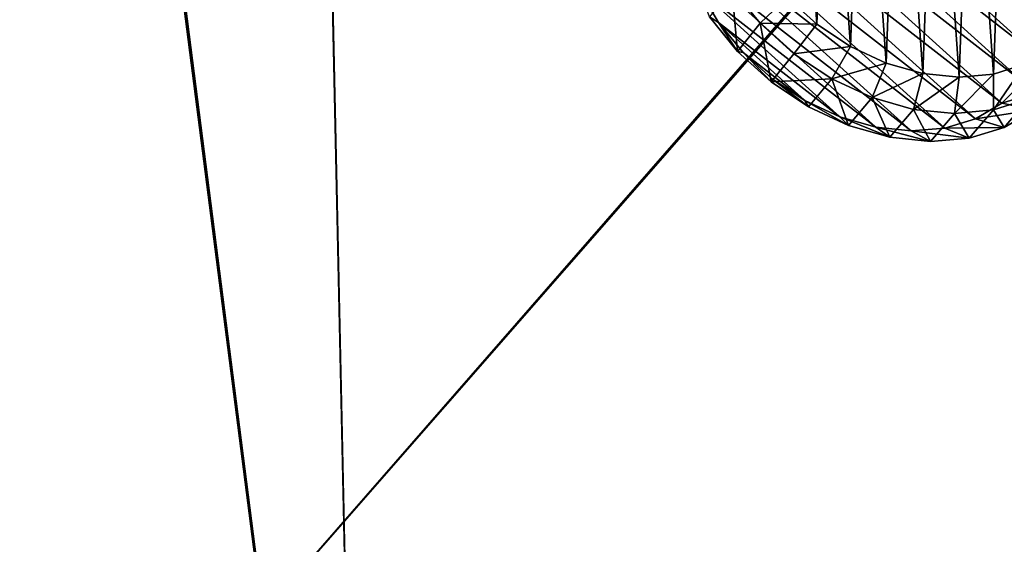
# Model space of a CAD drawing. Header units: metres. Extents: x -904 to 0, y -908 to 0.
# Tile 62 of 134: x -555 to -259, y -446 to -288. Entities that reach past the tile are written whole.
import ezdxf

# ---------------------------------------------------------------- set-up
doc = ezdxf.new("R2010")
doc.units = ezdxf.units.M

msp = doc.modelspace()

# ---------------------------------------------------------------- linework, layer by layer
at = {"layer": 'None012311'}
for points in [[(-297.830109, -60.486073, 123.897385), (-264.332214, -57.531643, 123.974747), (-63.008152, -302.295593, 117.565376)], [(-264.332214, -57.531643, 123.974747), (-243.170029, -56.729248, 123.995758), (-63.008152, -302.295593, 117.565376)], [(-63.008152, -302.295593, 117.565376), (-331.364288, -63.040817, 123.830482), (-297.830109, -60.486073, 123.897385)], [(-262.718689, -60.035652, 126.910202), (-296.668427, -62.81105, 126.837532), (-65.261642, -300.990356, 120.600586)], [(-65.261642, -300.990356, 120.600586), (-242.291733, -59.376686, 126.92746), (-262.718689, -60.035652, 126.910202)], [(-399.362701, -68.982285, 126.675926), (-65.261642, -300.990356, 120.600586), (-330.762848, -65.236298, 126.774025)], [(-398.51358, -66.948952, 123.728142), (-331.364288, -63.040817, 123.830482), (-63.008152, -302.295593, 117.565376)], [(-65.261642, -300.990356, 120.600586), (-296.668427, -62.81105, 126.837532), (-330.762848, -65.236298, 126.774025)], [(-465.701691, -69.252586, 123.667824), (-398.51358, -66.948952, 123.728142), (-69.298546, -367.238312, 115.864792)], [(-398.51358, -66.948952, 123.728142), (-66.409767, -334.739563, 116.715805), (-69.298546, -367.238312, 115.864792)], [(-66.409767, -334.739563, 116.715805), (-398.51358, -66.948952, 123.728142), (-63.008152, -302.295593, 117.565376)], [(-532.85614, -69.952972, 123.649483), (-845.314697, -356.196716, 116.153923), (-844.710205, -310.88327, 117.3405)], [(-845.314697, -356.196716, 116.153923), (-532.85614, -69.952972, 123.649483), (-452.00235, -701.143799, 107.12117)], [(-843.550476, -265.429565, 118.530746), (-532.85614, -69.952972, 123.649483), (-844.710205, -310.88327, 117.3405)], [(-452.00235, -703.006531, 110.073418), (-465.757965, -71.129059, 126.619713), (-533.266968, -71.798462, 126.602188)], [(-532.85614, -69.952972, 123.649483), (-465.701691, -69.252586, 123.667824), (-452.00235, -701.143799, 107.12117)], [(-71.333969, -367.13382, 118.868553), (-399.362701, -68.982285, 126.675926), (-465.757965, -71.129059, 126.619713)], [(-73.59713, -399.498657, 118.021057), (-465.757965, -71.129059, 126.619713), (-452.00235, -703.006531, 110.073418)], [(-73.59713, -399.498657, 118.021057), (-71.333969, -367.13382, 118.868553), (-465.757965, -71.129059, 126.619713)], [(-452.00235, -701.143799, 107.12117), (-465.701691, -69.252586, 123.667824), (-71.672775, -399.771973, 115.012871)], [(-465.701691, -69.252586, 123.667824), (-69.298546, -367.238312, 115.864792), (-71.672775, -399.771973, 115.012871)], [(-71.333969, -367.13382, 118.868553), (-68.556686, -334.277802, 119.72892), (-399.362701, -68.982285, 126.675926)], [(-68.556686, -334.277802, 119.72892), (-65.261642, -300.990356, 120.600586), (-399.362701, -68.982285, 126.675926)], [(-533.266968, -71.798462, 126.602188), (-842.252441, -311.199249, 120.333252), (-842.800293, -356.543121, 119.145882)], [(-533.266968, -71.798462, 126.602188), (-842.800293, -356.543121, 119.145882), (-452.00235, -703.006531, 110.073418)], [(-841.193481, -266.056061, 121.515373), (-842.252441, -311.199249, 120.333252), (-533.266968, -71.798462, 126.602188)], [(-844.886475, -445.980347, 113.802856), (-845.314697, -356.196716, 116.153923), (-452.00235, -701.143799, 107.12117)], [(-842.800293, -356.543121, 119.145882), (-842.353821, -446.758545, 116.783508), (-452.00235, -703.006531, 110.073418)], [(-75.414772, -432.511597, 117.156578), (-73.59713, -399.498657, 118.021057), (-452.00235, -703.006531, 110.073418)], [(-71.672775, -399.771973, 115.012871), (-73.531425, -432.316986, 114.160645), (-452.00235, -701.143799, 107.12117)], [(-73.531425, -432.316986, 114.160645), (-74.874588, -464.850952, 113.308716), (-452.00235, -701.143799, 107.12117)], [(-75.414772, -432.511597, 117.156578), (-452.00235, -703.006531, 110.073418), (-76.726997, -465.369781, 116.296158)], [(-464.463654, -702.286743, 107.09124), (-843.877563, -490.322754, 112.641716), (-844.886475, -445.980347, 113.802856)], [(-464.463654, -702.286743, 107.09124), (-844.886475, -445.980347, 113.802856), (-452.00235, -701.143799, 107.12117)]]:
    msp.add_3dface(points, dxfattribs=at)
at = {"layer": 'None012312'}
for points in [[(-720.775391, -194.321701, 2170), (-720.775391, -740.804871, 2170), (-244.002335, -194.321701, 2170)], [(-720.775391, -740.804871, 2170), (-194.320099, -740.804871, 2170), (-244.002335, -194.321701, 2170)], [(-244.002335, -195.267593, 2167.144043), (-195.265991, -740.003967, 2167.144043), (-720.775391, -740.003967, 2167.144043)], [(-720.775391, -740.003967, 2167.144043), (-720.775391, -195.267593, 2167.144043), (-244.002335, -195.267593, 2167.144043)]]:
    msp.add_3dface(points, dxfattribs=at)
at = {"layer": 'None012319'}
for points in [[(-301.527405, -198.664124, 1969.507813), (-311.889435, -199.605774, 1975.789917), (-305.089417, -296.299652, 2036.85022)], [(-294.308563, -301.31369, 2034.328857), (-301.527405, -198.664124, 1969.507813), (-305.089417, -296.299652, 2036.85022)], [(-290.604187, -199.776245, 1964.295166), (-301.527405, -198.664124, 1969.507813), (-294.308563, -301.31369, 2034.328857)], [(-311.889435, -199.605774, 1975.789917), (-321.292053, -202.565018, 1982.900391), (-315.172211, -289.58728, 2037.853149)], [(-305.089417, -296.299652, 2036.85022), (-311.889435, -199.605774, 1975.789917), (-315.172211, -289.58728, 2037.853149)], [(-283.243927, -304.436676, 2030.386108), (-290.604187, -199.776245, 1964.295166), (-294.308563, -301.31369, 2034.328857)], [(-279.539581, -202.899399, 1960.352539), (-290.604187, -199.776245, 1964.295166), (-283.243927, -304.436676, 2030.386108)], [(-315.172211, -289.58728, 2037.853149), (-321.292053, -202.565018, 1982.900391), (-324.169403, -281.434509, 2037.299316)], [(-272.32077, -305.548615, 2025.173462), (-279.539581, -202.899399, 1960.352539), (-283.243927, -304.436676, 2030.386108)], [(-268.758789, -207.913574, 1957.831421), (-279.539581, -202.899399, 1960.352539), (-272.32077, -305.548615, 2025.173462)], [(-261.958801, -304.606812, 2018.891235), (-268.758789, -207.913574, 1957.831421), (-272.32077, -305.548615, 2025.173462)], [(-258.67688, -214.625443, 1956.828491), (-268.758789, -207.913574, 1957.831421), (-261.958801, -304.606812, 2018.891235)], [(-252.556274, -301.6474, 2011.780762), (-258.67688, -214.625443, 1956.828491), (-261.958801, -304.606812, 2018.891235)], [(-335.294586, -220.7379, 1958.202148), (-326.204437, -217.694885, 1951.206055), (-245.856293, -290.418732, 1956.097046)], [(-245.856293, -290.418732, 1956.097046), (-326.204437, -217.694885, 1951.206055), (-245.330795, -280.703033, 1949.302612)], [(-343.08017, -225.61441, 1965.714844), (-335.294586, -220.7379, 1958.202148), (-248.462357, -299.330566, 1963.487915)], [(-248.462357, -299.330566, 1963.487915), (-335.294586, -220.7379, 1958.202148), (-245.856293, -290.418732, 1956.097046)], [(-349.266479, -232.139832, 1973.459839), (-343.08017, -225.61441, 1965.714844), (-253.050369, -307.101227, 1971.195313)], [(-253.050369, -307.101227, 1971.195313), (-343.08017, -225.61441, 1965.714844), (-248.462357, -299.330566, 1963.487915)], [(-353.619385, -240.0672, 1981.143921), (-349.266479, -232.139832, 1973.459839), (-259.446655, -313.436584, 1978.92749)], [(-259.446655, -313.436584, 1978.92749), (-349.266479, -232.139832, 1973.459839), (-253.050369, -307.101227, 1971.195313)], [(-355.974121, -249.096466, 1988.476318), (-353.619385, -240.0672, 1981.143921), (-267.409119, -318.096924, 1986.391846)], [(-267.409119, -318.096924, 1986.391846), (-353.619385, -240.0672, 1981.143921), (-259.446655, -313.436584, 1978.92749)], [(-356.241577, -258.885864, 1995.179443), (-355.974121, -249.096466, 1988.476318), (-276.636383, -320.905762, 1993.305908)], [(-276.636383, -320.905762, 1993.305908), (-355.974121, -249.096466, 1988.476318), (-267.409119, -318.096924, 1986.391846)], [(-354.411621, -269.064911, 2000.999634), (-356.241577, -258.885864, 1995.179443), (-286.779236, -321.756866, 1999.407837)], [(-286.779236, -321.756866, 1999.407837), (-356.241577, -258.885864, 1995.179443), (-276.636383, -320.905762, 1993.305908)], [(-350.553497, -279.248291, 2005.716675), (-354.411621, -269.064911, 2000.999634), (-297.453766, -320.617981, 2004.466919)], [(-297.453766, -320.617981, 2004.466919), (-354.411621, -269.064911, 2000.999634), (-286.779236, -321.756866, 1999.407837)], [(-340.828918, -278.782959, 2034.037964), (-347.59967, -287.404114, 2021.461426), (-339.097748, -297.798462, 2023.786987)], [(-332.283081, -289.267822, 2036.400146), (-324.169403, -281.434509, 2037.299316), (-340.828918, -278.782959, 2034.037964)], [(-332.283081, -289.267822, 2036.400146), (-340.828918, -278.782959, 2034.037964), (-339.097748, -297.798462, 2023.786987)], [(-344.813293, -289.050598, 2009.151855), (-347.59967, -287.404114, 2021.461426), (-350.553497, -279.248291, 2005.716675)], [(-344.813293, -289.050598, 2009.151855), (-350.553497, -279.248291, 2005.716675), (-308.255951, -317.532196, 2008.291504)], [(-308.255951, -317.532196, 2008.291504), (-350.553497, -279.248291, 2005.716675), (-297.453766, -320.617981, 2004.466919)], [(-315.172211, -289.58728, 2037.853149), (-324.169403, -281.434509, 2037.299316), (-332.283081, -289.267822, 2036.400146)], [(-339.097748, -297.798462, 2023.786987), (-347.59967, -287.404114, 2021.461426), (-344.813293, -289.050598, 2009.151855)], [(-337.408203, -298.100861, 2011.175293), (-339.097748, -297.798462, 2023.786987), (-344.813293, -289.050598, 2009.151855)], [(-337.408203, -298.100861, 2011.175293), (-344.813293, -289.050598, 2009.151855), (-318.776947, -312.616302, 2010.736816)], [(-318.776947, -312.616302, 2010.736816), (-344.813293, -289.050598, 2009.151855), (-308.255951, -317.532196, 2008.291504)], [(-332.283081, -289.267822, 2036.400146), (-339.097748, -297.798462, 2023.786987), (-329.004333, -306.935089, 2024.4021)], [(-322.118988, -298.47879, 2037.026489), (-315.172211, -289.58728, 2037.853149), (-332.283081, -289.267822, 2036.400146)], [(-322.118988, -298.47879, 2037.026489), (-332.283081, -289.267822, 2036.400146), (-329.004333, -306.935089, 2024.4021)], [(-315.172211, -289.58728, 2037.853149), (-322.118988, -298.47879, 2037.026489), (-305.089417, -296.299652, 2036.85022)], [(-322.118988, -298.47879, 2037.026489), (-310.727692, -306.061493, 2035.892822), (-305.089417, -296.299652, 2036.85022)], [(-305.089417, -296.299652, 2036.85022), (-310.727692, -306.061493, 2035.892822), (-294.308563, -301.31369, 2034.328857)], [(-329.004333, -306.935089, 2024.4021), (-339.097748, -297.798462, 2023.786987), (-337.408203, -298.100861, 2011.175293)], [(-328.61853, -306.056458, 2011.710327), (-329.004333, -306.935089, 2024.4021), (-337.408203, -298.100861, 2011.175293)], [(-328.61853, -306.056458, 2011.710327), (-337.408203, -298.100861, 2011.175293), (-318.776947, -312.616302, 2010.736816)], [(-322.118988, -298.47879, 2037.026489), (-329.004333, -306.935089, 2024.4021), (-310.727692, -306.061493, 2035.892822)], [(-310.727692, -306.061493, 2035.892822), (-298.547546, -311.724121, 2033.042847), (-294.308563, -301.31369, 2034.328857)], [(-294.308563, -301.31369, 2034.328857), (-298.547546, -311.724121, 2033.042847), (-283.243927, -304.436676, 2030.386108)], [(-261.958801, -304.606812, 2018.891235), (-262.003845, -315.429291, 2015.59375), (-252.556274, -301.6474, 2011.780762)], [(-262.003845, -315.429291, 2015.59375), (-251.38591, -312.078156, 2007.557983), (-252.556274, -301.6474, 2011.780762)], [(-298.547546, -311.724121, 2033.042847), (-286.047241, -315.248779, 2028.58606), (-283.243927, -304.436676, 2030.386108)], [(-283.243927, -304.436676, 2030.386108), (-286.047241, -315.248779, 2028.58606), (-272.32077, -305.548615, 2025.173462)], [(-286.047241, -315.248779, 2028.58606), (-273.707733, -316.499908, 2022.694214), (-272.32077, -305.548615, 2025.173462)], [(-272.32077, -305.548615, 2025.173462), (-273.707733, -316.499908, 2022.694214), (-261.958801, -304.606812, 2018.891235)], [(-273.707733, -316.499908, 2022.694214), (-262.003845, -315.429291, 2015.59375), (-261.958801, -304.606812, 2018.891235)], [(-329.004333, -306.935089, 2024.4021), (-328.61853, -306.056458, 2011.710327), (-317.702057, -314.467682, 2023.283447)], [(-329.004333, -306.935089, 2024.4021), (-317.702057, -314.467682, 2023.283447), (-310.727692, -306.061493, 2035.892822)], [(-328.61853, -306.056458, 2011.710327), (-318.776947, -312.616302, 2010.736816), (-317.702057, -314.467682, 2023.283447)], [(-310.727692, -306.061493, 2035.892822), (-317.702057, -314.467682, 2023.283447), (-305.619293, -320.110779, 2020.473389)], [(-310.727692, -306.061493, 2035.892822), (-305.619293, -320.110779, 2020.473389), (-298.547546, -311.724121, 2033.042847)], [(-259.446655, -313.436584, 1978.92749), (-253.050369, -307.101227, 1971.195313), (-242.24939, -308.085876, 1977.856689)], [(-249.583984, -315.371277, 1986.737061), (-259.446655, -313.436584, 1978.92749), (-242.24939, -308.085876, 1977.856689)], [(-317.702057, -314.467682, 2023.283447), (-318.776947, -312.616302, 2010.736816), (-305.619293, -320.110779, 2020.473389)], [(-318.776947, -312.616302, 2010.736816), (-308.255951, -317.532196, 2008.291504), (-305.619293, -320.110779, 2020.473389)], [(-305.619293, -320.110779, 2020.473389), (-293.214081, -323.650391, 2016.078491), (-298.547546, -311.724121, 2033.042847)], [(-298.547546, -311.724121, 2033.042847), (-293.214081, -323.650391, 2016.078491), (-286.047241, -315.248779, 2028.58606)], [(-267.409119, -318.096924, 1986.391846), (-259.446655, -313.436584, 1978.92749), (-249.583984, -315.371277, 1986.737061)], [(-262.003845, -315.429291, 2015.59375), (-258.720123, -320.73288, 1995.311279), (-251.38591, -312.078156, 2007.557983)], [(-258.720123, -320.73288, 1995.311279), (-249.583984, -315.371277, 1986.737061), (-251.38591, -312.078156, 2007.557983)], [(-293.214081, -323.650391, 2016.078491), (-280.956604, -324.952423, 2010.265503), (-286.047241, -315.248779, 2028.58606)], [(-286.047241, -315.248779, 2028.58606), (-280.956604, -324.952423, 2010.265503), (-273.707733, -316.499908, 2022.694214)], [(-280.956604, -324.952423, 2010.265503), (-269.311462, -323.967468, 2003.254395), (-273.707733, -316.499908, 2022.694214)], [(-273.707733, -316.499908, 2022.694214), (-269.311462, -323.967468, 2003.254395), (-262.003845, -315.429291, 2015.59375)], [(-269.311462, -323.967468, 2003.254395), (-258.720123, -320.73288, 1995.311279), (-262.003845, -315.429291, 2015.59375)], [(-258.720123, -320.73288, 1995.311279), (-267.409119, -318.096924, 1986.391846), (-249.583984, -315.371277, 1986.737061)], [(-305.619293, -320.110779, 2020.473389), (-308.255951, -317.532196, 2008.291504), (-293.214081, -323.650391, 2016.078491)], [(-308.255951, -317.532196, 2008.291504), (-297.453766, -320.617981, 2004.466919), (-293.214081, -323.650391, 2016.078491)], [(-276.636383, -320.905762, 1993.305908), (-267.409119, -318.096924, 1986.391846), (-258.720123, -320.73288, 1995.311279)], [(-293.214081, -323.650391, 2016.078491), (-297.453766, -320.617981, 2004.466919), (-280.956604, -324.952423, 2010.265503)], [(-297.453766, -320.617981, 2004.466919), (-286.779236, -321.756866, 1999.407837), (-280.956604, -324.952423, 2010.265503)], [(-286.779236, -321.756866, 1999.407837), (-276.636383, -320.905762, 1993.305908), (-269.311462, -323.967468, 2003.254395)], [(-280.956604, -324.952423, 2010.265503), (-286.779236, -321.756866, 1999.407837), (-269.311462, -323.967468, 2003.254395)], [(-269.311462, -323.967468, 2003.254395), (-276.636383, -320.905762, 1993.305908), (-258.720123, -320.73288, 1995.311279)]]:
    msp.add_3dface(points, dxfattribs=at)

doc.saveas('drawing.dxf')
